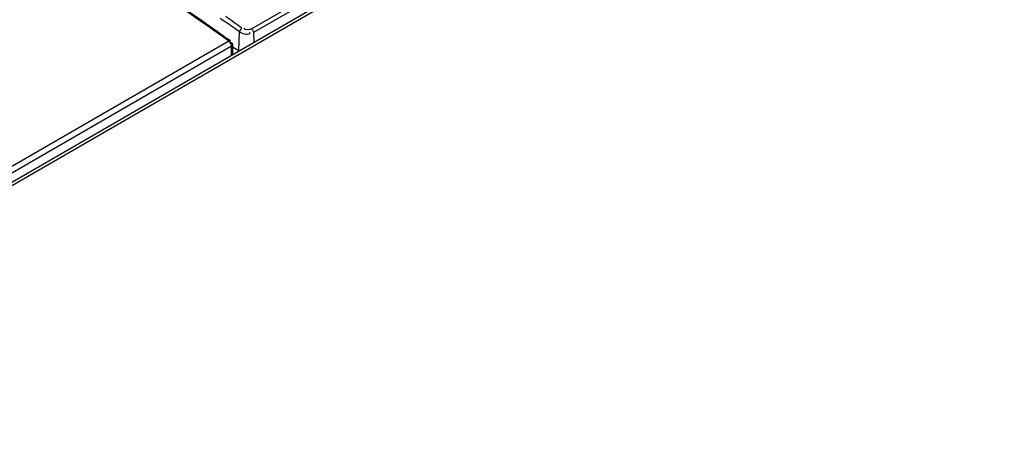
# Model space of a CAD drawing. Header units: millimetres. Extents: x 0 to 594, y 0 to 420.
# Tile 36 of 41: x 525.73 to 534.86, y 146.62 to 150.59. Entities that reach past the tile are written whole.
import ezdxf

# ---------------------------------------------------------------- set-up
doc = ezdxf.new("R2010")
doc.units = ezdxf.units.MM
doc.header["$LTSCALE"] = 32.67
doc.layers.get('0').update_dxf_attribs({"linetype": 'CONTINUOUS'})

msp = doc.modelspace()

# ---------------------------------------------------------------- linework, layer by layer
at = {"color": 7, "linetype": 'CONTINUOUS'}
for p, q in [((502.123, 135.4975), (534.8039, 154.3657)), ((527.6816, 150.3899), (527.672, 150.3968)), ((527.6815, 150.39), (527.6816, 150.3899)), ((527.7004, 150.3544), (527.7017, 150.2653)), ((527.7007, 150.3345), (527.7595, 150.3005))]:
    msp.add_line(p, q, dxfattribs=at)
at = {"color": 9, "linetype": 'CONTINUOUS'}
for p, q in [((534.856, 154.362), (502.173, 135.4925)), ((527.8773, 150.5028), (534.0998, 154.0954)), ((534.1185, 154.0611), (527.896, 150.4686)), ((527.5864, 150.6015), (527.6155, 150.5809)), ((527.7595, 150.3005), (527.7647, 150.4747)), ((527.896, 150.4686), (527.8986, 150.379)), ((527.6666, 150.3884), (524.9089, 148.7963)), ((527.6916, 150.3421), (524.9339, 148.75)), ((527.6928, 150.2601), (527.6916, 150.3421)), ((527.7004, 150.3544), (527.7004, 150.3542))]:
    msp.add_line(p, q, dxfattribs=at)
for points in [[(527.7884, 150.509), (527.7779, 150.5004), (527.7692, 150.488), (527.7647, 150.4747)], [(527.8773, 150.5028), (527.8867, 150.4934), (527.8933, 150.4813), (527.896, 150.4686)], [(527.6666, 150.3884), (527.677, 150.3915), (527.6815, 150.39)], [(527.6843, 150.3677), (527.6792, 150.3757), (527.6732, 150.3828), (527.6666, 150.3884)], [(527.6916, 150.3421), (527.6905, 150.3513), (527.688, 150.3595), (527.6843, 150.3677)], [(527.7004, 150.3542), (527.6994, 150.35), (527.6916, 150.3421)]]:
    msp.add_lwpolyline(points, dxfattribs=at)
for centre, radius, start, end in [((510.4874, 126.3665), 29.7015, 54.37394, 54.72828), ((510.4833, 126.3596), 29.668, 54.37372, 54.72737)]:
    msp.add_arc(centre, radius, start, end, dxfattribs=at)
at = {"color": 7, "linetype": 'CONTINUOUS'}
msp.add_arc((509.7046, 125.2056), 30.9422, 54.50198, 54.84187, dxfattribs=at)
at = {"color": 9, "linetype": 'CONTINUOUS'}
msp.add_open_spline([(527.6666, 150.3884), (527.2991, 150.6508), (525.8672, 151.6265), (524.3459, 152.4749), (523.1777, 153.001)], degree=3, knots=[0, 0, 0, 0, 0.260623, 1, 1, 1, 1], dxfattribs=at)
at = {"color": 7, "linetype": 'CONTINUOUS'}
for points, knots in [([(527.5222, 150.5029), (527.1984, 150.731), (525.9325, 151.5866), (524.5977, 152.3423), (523.5745, 152.8262)], [0, 0, 0, 0, 0.259258, 1, 1, 1, 1]), ([(527.6972, 150.3699), (527.6956, 150.3708), (527.6914, 150.3721), (527.6871, 150.372), (527.6847, 150.3718)], [0, 0, 0, 0, 0.434726, 1, 1, 1, 1]), ([(527.7026, 150.3537), (527.7031, 150.3569), (527.7034, 150.3631), (527.6996, 150.3684), (527.6972, 150.3699)], [0, 0, 0, 0, 0.533071, 1, 1, 1, 1])]:
    msp.add_open_spline(points, degree=3, knots=knots, dxfattribs=at)
at = {"color": 9, "linetype": 'CONTINUOUS'}
for points in [[(527.7647, 150.4747), (527.7927, 150.4559), (527.8592, 150.4391), (527.8658, 150.4722)], [(527.8773, 150.5028), (527.8575, 150.4914), (527.813, 150.4866), (527.8092, 150.5091)]]:
    msp.add_open_spline(points, degree=3, dxfattribs=at)

doc.saveas('drawing.dxf')
